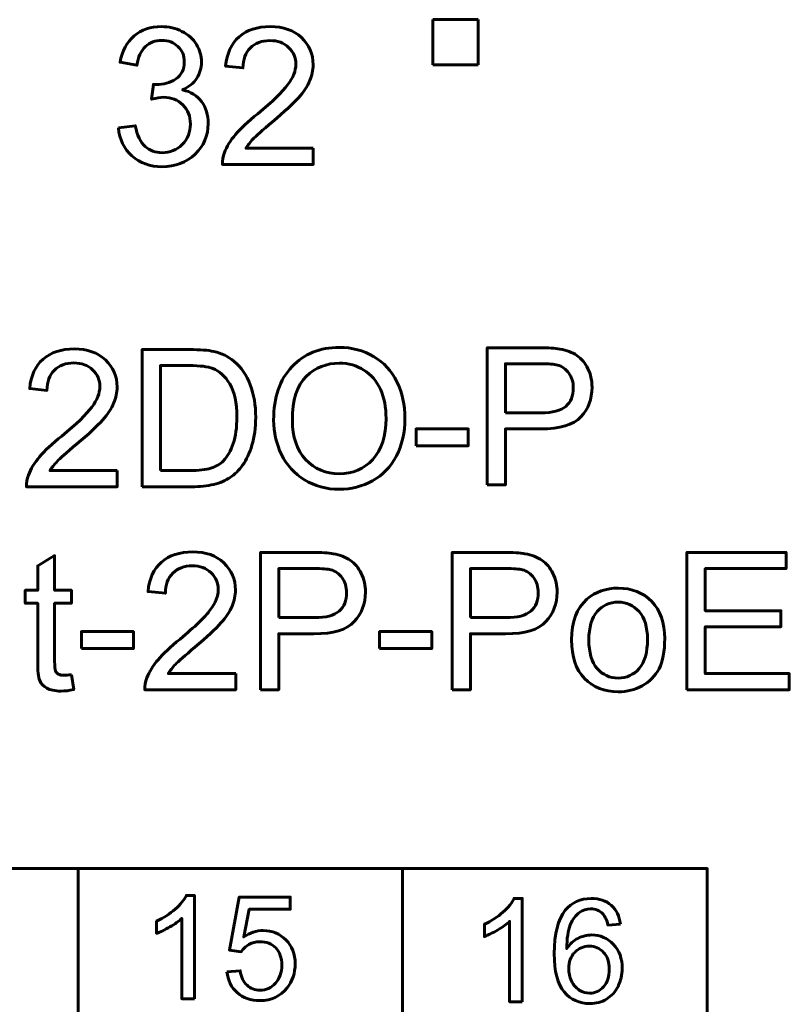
# Model space of a CAD drawing. Header units: millimetres. Extents: x -13 to 39, y -19 to 89.
# Tile 4 of 17: x 4 to 13, y 2 to 13. Entities that reach past the tile are written whole.
import ezdxf

# ---------------------------------------------------------------- set-up
doc = ezdxf.new("R2010")
doc.units = ezdxf.units.MM
for name, pattern in [('K5LT32782', [0]), ('K5LT32786', [0]), ('K5LT32789', [0])]:
    doc.linetypes.add(name, pattern=pattern)

msp = doc.modelspace()

# ---------------------------------------------------------------- linework, layer by layer
at = {"color": 150, "linetype": 'K5LT32789', "lineweight": 60, "true_color": 0x0080ff}
for p, q in [((8.959, 12.888), (9.459, 12.888)), ((8.959, 12.388), (8.959, 12.888)), ((9.459, 12.888), (9.459, 12.388)), ((9.459, 12.388), (8.959, 12.388)), ((5.039, -1.562), (5.039, 3.512)), ((8.621, 3.512), (8.621, -1.563))]:
    msp.add_line(p, q, dxfattribs=at)
for points, knots in [([(5.484, 11.692), (5.484, 11.692), (5.67, 11.717), (5.67, 11.717), (5.692, 11.611), (5.728, 11.535), (5.779, 11.488), (5.83, 11.442), (5.893, 11.418), (5.967, 11.418), (6.055, 11.418), (6.13, 11.449), (6.19, 11.509), (6.25, 11.57), (6.28, 11.645), (6.28, 11.735), (6.28, 11.82), (6.252, 11.891), (6.196, 11.947), (6.14, 12.002), (6.069, 12.03), (5.983, 12.03), (5.947, 12.03), (5.904, 12.023), (5.851, 12.009), (5.851, 12.009), (5.872, 12.172), (5.872, 12.172), (5.884, 12.171), (5.894, 12.17), (5.902, 12.17), (5.982, 12.17), (6.053, 12.191), (6.117, 12.232), (6.18, 12.273), (6.212, 12.337), (6.212, 12.422), (6.212, 12.491), (6.189, 12.547), (6.142, 12.592), (6.096, 12.637), (6.037, 12.659), (5.964, 12.659), (5.891, 12.659), (5.831, 12.636), (5.782, 12.59), (5.734, 12.544), (5.703, 12.475), (5.689, 12.384), (5.689, 12.384), (5.503, 12.418), (5.503, 12.418), (5.526, 12.542), (5.577, 12.639), (5.658, 12.708), (5.738, 12.777), (5.839, 12.811), (5.959, 12.811), (6.042, 12.811), (6.118, 12.794), (6.187, 12.758), (6.257, 12.723), (6.31, 12.674), (6.347, 12.613), (6.384, 12.552), (6.402, 12.487), (6.402, 12.418), (6.402, 12.353), (6.385, 12.294), (6.35, 12.24), (6.315, 12.186), (6.262, 12.144), (6.194, 12.112), (6.283, 12.092), (6.353, 12.049), (6.402, 11.983), (6.452, 11.918), (6.476, 11.837), (6.476, 11.739), (6.476, 11.607), (6.428, 11.494), (6.332, 11.402), (6.235, 11.31), (6.113, 11.264), (5.966, 11.264), (5.833, 11.264), (5.722, 11.304), (5.634, 11.383), (5.546, 11.463), (5.496, 11.565), (5.484, 11.692)], [0, 0, 0, 0, 0.033333, 0.033333, 0.033333, 0.066667, 0.066667, 0.066667, 0.1, 0.1, 0.1, 0.133333, 0.133333, 0.133333, 0.166667, 0.166667, 0.166667, 0.2, 0.2, 0.2, 0.233333, 0.233333, 0.233333, 0.266667, 0.266667, 0.266667, 0.3, 0.3, 0.3, 0.333333, 0.333333, 0.333333, 0.366667, 0.366667, 0.366667, 0.4, 0.4, 0.4, 0.433333, 0.433333, 0.433333, 0.466667, 0.466667, 0.466667, 0.5, 0.5, 0.5, 0.533333, 0.533333, 0.533333, 0.566667, 0.566667, 0.566667, 0.6, 0.6, 0.6, 0.633333, 0.633333, 0.633333, 0.666667, 0.666667, 0.666667, 0.7, 0.7, 0.7, 0.733333, 0.733333, 0.733333, 0.766667, 0.766667, 0.766667, 0.8, 0.8, 0.8, 0.833333, 0.833333, 0.833333, 0.866667, 0.866667, 0.866667, 0.9, 0.9, 0.9, 0.933333, 0.933333, 0.933333, 0.966667, 0.966667, 0.966667, 1, 1, 1, 1]), ([(7.637, 11.467), (7.637, 11.467), (7.637, 11.289), (7.637, 11.289), (6.633, 11.289), (6.633, 11.289), (6.632, 11.334), (6.639, 11.377), (6.655, 11.419), (6.681, 11.487), (6.722, 11.554), (6.836, 11.686), (6.917, 11.762), (7.023, 11.849), (7.187, 11.984), (7.298, 12.091), (7.356, 12.17), (7.415, 12.249), (7.444, 12.324), (7.444, 12.394), (7.444, 12.468), (7.418, 12.53), (7.365, 12.581), (7.312, 12.631), (7.243, 12.657), (7.158, 12.657), (7.068, 12.657), (6.996, 12.63), (6.942, 12.576), (6.888, 12.523), (6.861, 12.449), (6.86, 12.354), (6.86, 12.354), (6.669, 12.373), (6.669, 12.373), (6.682, 12.516), (6.732, 12.624), (6.817, 12.699), (6.903, 12.774), (7.018, 12.811), (7.162, 12.811), (7.307, 12.811), (7.423, 12.771), (7.507, 12.69), (7.592, 12.609), (7.635, 12.509), (7.635, 12.39), (7.635, 12.329), (7.622, 12.27), (7.597, 12.211), (7.573, 12.152), (7.531, 12.091), (7.474, 12.026), (7.416, 11.961), (7.32, 11.872), (7.187, 11.759), (7.075, 11.665), (7.003, 11.602), (6.971, 11.568), (6.94, 11.535), (6.914, 11.501), (6.893, 11.467), (6.893, 11.467), (7.637, 11.467), (7.637, 11.467)], [0, 0, 0, 0, 0.045455, 0.045455, 0.090909, 0.090909, 0.090909, 0.136364, 0.136364, 0.136364, 0.181818, 0.181818, 0.227273, 0.227273, 0.227273, 0.272727, 0.272727, 0.272727, 0.318182, 0.318182, 0.318182, 0.363636, 0.363636, 0.363636, 0.409091, 0.409091, 0.409091, 0.454545, 0.454545, 0.454545, 0.5, 0.5, 0.5, 0.545455, 0.545455, 0.545455, 0.590909, 0.590909, 0.590909, 0.636364, 0.636364, 0.636364, 0.681818, 0.681818, 0.681818, 0.727273, 0.727273, 0.727273, 0.772727, 0.772727, 0.772727, 0.818182, 0.818182, 0.818182, 0.863636, 0.863636, 0.863636, 0.909091, 0.909091, 0.909091, 0.954545, 0.954545, 0.954545, 1, 1, 1, 1]), ([(-1.91, 3.512), (-1.91, 3.512), (11.989, 3.512), (11.989, 3.512), (11.989, -1.562), (11.989, -1.562), (-1.91, -1.562), (-1.91, -1.562), (-1.91, 3.512), (-1.91, 3.512)], [0, 0, 0, 0, 0.25, 0.25, 0.5, 0.5, 0.75, 0.75, 1, 1, 1, 1]), ([(6.325, 2.073), (6.325, 2.073), (6.185, 2.073), (6.185, 2.073), (6.185, 2.963), (6.185, 2.963), (6.152, 2.931), (6.108, 2.899), (5.999, 2.835), (5.949, 2.811), (5.906, 2.795), (5.906, 2.795), (5.906, 2.93), (5.906, 2.93), (5.984, 2.966), (6.052, 3.011), (6.111, 3.063), (6.169, 3.115), (6.211, 3.166), (6.235, 3.215), (6.235, 3.215), (6.325, 3.215), (6.325, 3.215), (6.325, 2.073), (6.325, 2.073)], [0, 0, 0, 0, 0.111111, 0.111111, 0.222222, 0.222222, 0.222222, 0.333333, 0.333333, 0.444444, 0.444444, 0.444444, 0.555556, 0.555556, 0.555556, 0.666667, 0.666667, 0.666667, 0.777778, 0.777778, 0.777778, 0.888889, 0.888889, 1, 1, 1, 1]), ([(6.684, 2.372), (6.684, 2.372), (6.83, 2.383), (6.83, 2.383), (6.841, 2.312), (6.866, 2.258), (6.905, 2.222), (6.944, 2.187), (6.992, 2.169), (7.049, 2.169), (7.117, 2.169), (7.174, 2.194), (7.22, 2.245), (7.266, 2.295), (7.289, 2.363), (7.289, 2.446), (7.289, 2.526), (7.267, 2.589), (7.223, 2.635), (7.179, 2.681), (7.12, 2.704), (7.047, 2.704), (7.002, 2.704), (6.962, 2.693), (6.926, 2.673), (6.89, 2.652), (6.862, 2.625), (6.841, 2.593), (6.841, 2.593), (6.71, 2.612), (6.71, 2.612), (6.819, 3.196), (6.819, 3.196), (7.383, 3.196), (7.383, 3.196), (7.383, 3.062), (7.383, 3.062), (6.93, 3.062), (6.93, 3.062), (6.87, 2.756), (6.87, 2.756), (6.938, 2.804), (7.009, 2.827), (7.084, 2.827), (7.183, 2.827), (7.266, 2.793), (7.402, 2.655), (7.437, 2.567), (7.437, 2.459), (7.437, 2.356), (7.407, 2.267), (7.347, 2.193), (7.274, 2.1), (7.175, 2.054), (7.049, 2.054), (6.946, 2.054), (6.861, 2.084), (6.796, 2.141), (6.731, 2.199), (6.693, 2.276), (6.684, 2.372)], [0, 0, 0, 0, 0.045455, 0.045455, 0.045455, 0.090909, 0.090909, 0.090909, 0.136364, 0.136364, 0.136364, 0.181818, 0.181818, 0.181818, 0.227273, 0.227273, 0.227273, 0.272727, 0.272727, 0.272727, 0.318182, 0.318182, 0.318182, 0.363636, 0.363636, 0.363636, 0.409091, 0.409091, 0.409091, 0.454545, 0.454545, 0.5, 0.5, 0.545455, 0.545455, 0.590909, 0.590909, 0.636364, 0.636364, 0.681818, 0.681818, 0.681818, 0.727273, 0.727273, 0.727273, 0.772727, 0.772727, 0.818182, 0.818182, 0.818182, 0.863636, 0.863636, 0.863636, 0.909091, 0.909091, 0.909091, 0.954545, 0.954545, 0.954545, 1, 1, 1, 1]), ([(9.946, 2.04), (9.946, 2.04), (9.806, 2.04), (9.806, 2.04), (9.806, 2.929), (9.806, 2.929), (9.773, 2.897), (9.728, 2.865), (9.619, 2.801), (9.57, 2.777), (9.527, 2.761), (9.527, 2.761), (9.527, 2.896), (9.527, 2.896), (9.605, 2.932), (9.673, 2.977), (9.732, 3.029), (9.79, 3.081), (9.832, 3.132), (9.856, 3.181), (9.856, 3.181), (9.946, 3.181), (9.946, 3.181), (9.946, 2.04), (9.946, 2.04)], [0, 0, 0, 0, 0.111111, 0.111111, 0.222222, 0.222222, 0.222222, 0.333333, 0.333333, 0.444444, 0.444444, 0.444444, 0.555556, 0.555556, 0.555556, 0.666667, 0.666667, 0.666667, 0.777778, 0.777778, 0.777778, 0.888889, 0.888889, 1, 1, 1, 1]), ([(11.03, 2.898), (11.03, 2.898), (10.892, 2.887), (10.892, 2.887), (10.88, 2.942), (10.862, 2.982), (10.839, 3.007), (10.801, 3.047), (10.755, 3.067), (10.699, 3.067), (10.654, 3.067), (10.615, 3.054), (10.58, 3.029), (10.537, 2.997), (10.502, 2.951), (10.476, 2.889), (10.451, 2.828), (10.438, 2.74), (10.437, 2.627), (10.47, 2.678), (10.512, 2.716), (10.56, 2.74), (10.609, 2.765), (10.66, 2.778), (10.713, 2.778), (10.806, 2.778), (10.886, 2.743), (10.951, 2.675), (11.017, 2.606), (11.05, 2.518), (11.05, 2.409), (11.05, 2.338), (11.034, 2.272), (11.003, 2.21), (10.973, 2.149), (10.93, 2.102), (10.876, 2.07), (10.823, 2.037), (10.762, 2.021), (10.693, 2.021), (10.577, 2.021), (10.482, 2.063), (10.409, 2.149), (10.335, 2.234), (10.299, 2.375), (10.299, 2.572), (10.299, 2.791), (10.339, 2.951), (10.421, 3.051), (10.492, 3.138), (10.587, 3.181), (10.707, 3.181), (10.797, 3.181), (10.87, 3.156), (10.928, 3.106), (10.985, 3.056), (11.019, 2.987), (11.03, 2.898)], [0, 0, 0, 0, 0.052632, 0.052632, 0.052632, 0.105263, 0.105263, 0.105263, 0.157895, 0.157895, 0.157895, 0.210526, 0.210526, 0.210526, 0.263158, 0.263158, 0.263158, 0.315789, 0.315789, 0.315789, 0.368421, 0.368421, 0.368421, 0.421053, 0.421053, 0.421053, 0.473684, 0.473684, 0.473684, 0.526316, 0.526316, 0.526316, 0.578947, 0.578947, 0.578947, 0.631579, 0.631579, 0.631579, 0.684211, 0.684211, 0.684211, 0.736842, 0.736842, 0.736842, 0.789474, 0.789474, 0.789474, 0.842105, 0.842105, 0.842105, 0.894737, 0.894737, 0.894737, 0.947368, 0.947368, 0.947368, 1, 1, 1, 1]), ([(10.459, 2.408), (10.459, 2.36), (10.469, 2.314), (10.49, 2.27), (10.51, 2.226), (10.539, 2.193), (10.575, 2.17), (10.611, 2.147), (10.65, 2.135), (10.691, 2.135), (10.751, 2.135), (10.801, 2.159), (10.843, 2.206), (10.885, 2.254), (10.907, 2.319), (10.907, 2.4), (10.907, 2.479), (10.886, 2.541), (10.844, 2.586), (10.803, 2.631), (10.75, 2.654), (10.685, 2.654), (10.623, 2.654), (10.569, 2.631), (10.525, 2.586), (10.481, 2.541), (10.459, 2.481), (10.459, 2.408)], [0, 0, 0, 0, 0.111111, 0.111111, 0.111111, 0.222222, 0.222222, 0.222222, 0.333333, 0.333333, 0.333333, 0.444444, 0.444444, 0.444444, 0.555556, 0.555556, 0.555556, 0.666667, 0.666667, 0.666667, 0.777778, 0.777778, 0.777778, 0.888889, 0.888889, 0.888889, 1, 1, 1, 1])]:
    msp.add_open_spline(points, degree=3, knots=knots, dxfattribs=at)
at = {"color": 150, "linetype": 'K5LT32786', "lineweight": 60, "true_color": 0x0080ff}
for points, knots in [([(5.472, 7.907), (5.472, 7.907), (5.472, 7.729), (5.472, 7.729), (4.469, 7.729), (4.469, 7.729), (4.467, 7.774), (4.475, 7.817), (4.491, 7.858), (4.516, 7.926), (4.558, 7.994), (4.671, 8.126), (4.752, 8.202), (4.858, 8.288), (5.022, 8.423), (5.133, 8.53), (5.191, 8.609), (5.25, 8.688), (5.279, 8.763), (5.279, 8.834), (5.279, 8.907), (5.253, 8.969), (5.2, 9.02), (5.147, 9.071), (5.078, 9.096), (4.993, 9.096), (4.903, 9.096), (4.831, 9.069), (4.777, 9.016), (4.723, 8.962), (4.696, 8.888), (4.695, 8.793), (4.695, 8.793), (4.505, 8.813), (4.505, 8.813), (4.518, 8.955), (4.567, 9.064), (4.652, 9.138), (4.738, 9.213), (4.853, 9.251), (4.997, 9.251), (5.142, 9.251), (5.258, 9.21), (5.342, 9.13), (5.427, 9.049), (5.47, 8.949), (5.47, 8.829), (5.47, 8.769), (5.457, 8.709), (5.432, 8.651), (5.408, 8.592), (5.366, 8.53), (5.309, 8.465), (5.251, 8.4), (5.156, 8.311), (5.022, 8.198), (4.91, 8.104), (4.838, 8.041), (4.807, 8.007), (4.775, 7.974), (4.749, 7.94), (4.728, 7.907), (4.728, 7.907), (5.472, 7.907), (5.472, 7.907)], [0, 0, 0, 0, 0.045455, 0.045455, 0.090909, 0.090909, 0.090909, 0.136364, 0.136364, 0.136364, 0.181818, 0.181818, 0.227273, 0.227273, 0.227273, 0.272727, 0.272727, 0.272727, 0.318182, 0.318182, 0.318182, 0.363636, 0.363636, 0.363636, 0.409091, 0.409091, 0.409091, 0.454545, 0.454545, 0.454545, 0.5, 0.5, 0.5, 0.545455, 0.545455, 0.545455, 0.590909, 0.590909, 0.590909, 0.636364, 0.636364, 0.636364, 0.681818, 0.681818, 0.681818, 0.727273, 0.727273, 0.727273, 0.772727, 0.772727, 0.772727, 0.818182, 0.818182, 0.818182, 0.863636, 0.863636, 0.863636, 0.909091, 0.909091, 0.909091, 0.954545, 0.954545, 0.954545, 1, 1, 1, 1]), ([(5.747, 7.729), (5.747, 7.729), (5.747, 9.244), (5.747, 9.244), (6.27, 9.244), (6.27, 9.244), (6.387, 9.244), (6.477, 9.237), (6.539, 9.223), (6.626, 9.203), (6.7, 9.166), (6.762, 9.114), (6.842, 9.046), (6.901, 8.96), (6.941, 8.855), (6.981, 8.75), (7.001, 8.63), (7.001, 8.495), (7.001, 8.38), (6.987, 8.278), (6.96, 8.189), (6.933, 8.1), (6.899, 8.026), (6.857, 7.968), (6.815, 7.91), (6.769, 7.864), (6.719, 7.831), (6.669, 7.797), (6.609, 7.772), (6.538, 7.755), (6.467, 7.737), (6.386, 7.729), (6.294, 7.729), (6.294, 7.729), (5.747, 7.729), (5.747, 7.729)], [0, 0, 0, 0, 0.083333, 0.083333, 0.166667, 0.166667, 0.166667, 0.25, 0.25, 0.25, 0.333333, 0.333333, 0.333333, 0.416667, 0.416667, 0.416667, 0.5, 0.5, 0.5, 0.583333, 0.583333, 0.583333, 0.666667, 0.666667, 0.666667, 0.75, 0.75, 0.75, 0.833333, 0.833333, 0.833333, 0.916667, 0.916667, 0.916667, 1, 1, 1, 1]), ([(9.558, 7.749), (9.558, 7.749), (9.558, 9.264), (9.558, 9.264), (10.13, 9.264), (10.13, 9.264), (10.231, 9.264), (10.308, 9.259), (10.361, 9.25), (10.436, 9.237), (10.498, 9.214), (10.548, 9.179), (10.599, 9.144), (10.639, 9.096), (10.67, 9.033), (10.701, 8.971), (10.716, 8.902), (10.716, 8.827), (10.716, 8.698), (10.675, 8.589), (10.593, 8.501), (10.511, 8.411), (10.362, 8.367), (10.148, 8.367), (10.148, 8.367), (9.759, 8.367), (9.759, 8.367), (9.759, 7.749), (9.759, 7.749), (9.558, 7.749), (9.558, 7.749)], [0, 0, 0, 0, 0.090909, 0.090909, 0.181818, 0.181818, 0.181818, 0.272727, 0.272727, 0.272727, 0.363636, 0.363636, 0.363636, 0.454545, 0.454545, 0.454545, 0.545455, 0.545455, 0.545455, 0.636364, 0.636364, 0.636364, 0.727273, 0.727273, 0.727273, 0.818182, 0.818182, 0.909091, 0.909091, 1, 1, 1, 1]), ([(5.949, 7.907), (5.949, 7.907), (6.272, 7.907), (6.272, 7.907), (6.372, 7.907), (6.45, 7.916), (6.563, 7.953), (6.609, 7.979), (6.642, 8.013), (6.69, 8.061), (6.727, 8.125), (6.753, 8.205), (6.78, 8.286), (6.793, 8.383), (6.793, 8.498), (6.793, 8.657), (6.767, 8.779), (6.715, 8.864), (6.663, 8.949), (6.6, 9.007), (6.526, 9.035), (6.472, 9.056), (6.386, 9.067), (6.266, 9.067), (6.266, 9.067), (5.949, 9.067), (5.949, 9.067), (5.949, 7.907), (5.949, 7.907)], [0, 0, 0, 0, 0.1, 0.1, 0.1, 0.2, 0.2, 0.3, 0.3, 0.3, 0.4, 0.4, 0.4, 0.5, 0.5, 0.5, 0.6, 0.6, 0.6, 0.7, 0.7, 0.7, 0.8, 0.8, 0.8, 0.9, 0.9, 1, 1, 1, 1]), ([(9.759, 8.545), (9.759, 8.545), (10.151, 8.545), (10.151, 8.545), (10.281, 8.545), (10.372, 8.569), (10.427, 8.617), (10.481, 8.665), (10.509, 8.733), (10.509, 8.821), (10.509, 8.884), (10.493, 8.938), (10.461, 8.983), (10.428, 9.029), (10.386, 9.059), (10.334, 9.073), (10.3, 9.082), (10.238, 9.087), (10.147, 9.087), (10.147, 9.087), (9.759, 9.087), (9.759, 9.087), (9.759, 8.545), (9.759, 8.545)], [0, 0, 0, 0, 0.125, 0.125, 0.125, 0.25, 0.25, 0.25, 0.375, 0.375, 0.375, 0.5, 0.5, 0.5, 0.625, 0.625, 0.625, 0.75, 0.75, 0.75, 0.875, 0.875, 1, 1, 1, 1]), ([(8.773, 8.181), (8.773, 8.181), (8.773, 8.368), (8.773, 8.368), (9.349, 8.368), (9.349, 8.368), (9.349, 8.181), (9.349, 8.181), (8.773, 8.181), (8.773, 8.181)], [0, 0, 0, 0, 0.25, 0.25, 0.5, 0.5, 0.75, 0.75, 1, 1, 1, 1]), ([(4.966, 5.653), (4.966, 5.653), (4.991, 5.489), (4.991, 5.489), (4.939, 5.478), (4.892, 5.472), (4.851, 5.472), (4.784, 5.472), (4.732, 5.483), (4.694, 5.505), (4.657, 5.526), (4.631, 5.554), (4.616, 5.589), (4.601, 5.624), (4.593, 5.697), (4.593, 5.809), (4.593, 5.809), (4.593, 6.442), (4.593, 6.442), (4.456, 6.442), (4.456, 6.442), (4.456, 6.586), (4.456, 6.586), (4.593, 6.586), (4.593, 6.586), (4.593, 6.857), (4.593, 6.857), (4.78, 6.969), (4.78, 6.969), (4.78, 6.586), (4.78, 6.586), (4.966, 6.586), (4.966, 6.586), (4.966, 6.442), (4.966, 6.442), (4.78, 6.442), (4.78, 6.442), (4.78, 5.798), (4.78, 5.798), (4.78, 5.745), (4.783, 5.711), (4.789, 5.696), (4.796, 5.681), (4.806, 5.669), (4.821, 5.659), (4.836, 5.651), (4.857, 5.646), (4.885, 5.646), (4.905, 5.646), (4.932, 5.648), (4.966, 5.653)], [0, 0, 0, 0, 0.05, 0.05, 0.05, 0.1, 0.1, 0.1, 0.15, 0.15, 0.15, 0.2, 0.2, 0.2, 0.25, 0.25, 0.25, 0.3, 0.3, 0.35, 0.35, 0.4, 0.4, 0.45, 0.45, 0.5, 0.5, 0.55, 0.55, 0.6, 0.6, 0.65, 0.65, 0.7, 0.7, 0.75, 0.75, 0.8, 0.8, 0.8, 0.85, 0.85, 0.85, 0.9, 0.9, 0.9, 0.95, 0.95, 0.95, 1, 1, 1, 1]), ([(6.78, 5.665), (6.78, 5.665), (6.78, 5.487), (6.78, 5.487), (5.776, 5.487), (5.776, 5.487), (5.775, 5.532), (5.782, 5.575), (5.798, 5.617), (5.824, 5.685), (5.865, 5.752), (5.979, 5.884), (6.06, 5.96), (6.165, 6.047), (6.329, 6.182), (6.441, 6.289), (6.499, 6.368), (6.558, 6.447), (6.587, 6.522), (6.587, 6.592), (6.587, 6.666), (6.56, 6.728), (6.508, 6.779), (6.455, 6.829), (6.385, 6.855), (6.3, 6.855), (6.211, 6.855), (6.139, 6.828), (6.085, 6.774), (6.031, 6.721), (6.003, 6.647), (6.003, 6.552), (6.003, 6.552), (5.812, 6.571), (5.812, 6.571), (5.825, 6.714), (5.875, 6.822), (5.96, 6.897), (6.046, 6.972), (6.16, 7.009), (6.305, 7.009), (6.45, 7.009), (6.565, 6.969), (6.65, 6.888), (6.735, 6.807), (6.777, 6.707), (6.777, 6.588), (6.777, 6.527), (6.765, 6.468), (6.74, 6.409), (6.715, 6.35), (6.674, 6.288), (6.617, 6.224), (6.559, 6.159), (6.463, 6.07), (6.33, 5.957), (6.218, 5.863), (6.146, 5.799), (6.114, 5.766), (6.082, 5.732), (6.056, 5.699), (6.036, 5.665), (6.036, 5.665), (6.78, 5.665), (6.78, 5.665)], [0, 0, 0, 0, 0.045455, 0.045455, 0.090909, 0.090909, 0.090909, 0.136364, 0.136364, 0.136364, 0.181818, 0.181818, 0.227273, 0.227273, 0.227273, 0.272727, 0.272727, 0.272727, 0.318182, 0.318182, 0.318182, 0.363636, 0.363636, 0.363636, 0.409091, 0.409091, 0.409091, 0.454545, 0.454545, 0.454545, 0.5, 0.5, 0.5, 0.545455, 0.545455, 0.545455, 0.590909, 0.590909, 0.590909, 0.636364, 0.636364, 0.636364, 0.681818, 0.681818, 0.681818, 0.727273, 0.727273, 0.727273, 0.772727, 0.772727, 0.772727, 0.818182, 0.818182, 0.818182, 0.863636, 0.863636, 0.863636, 0.909091, 0.909091, 0.909091, 0.954545, 0.954545, 0.954545, 1, 1, 1, 1]), ([(7.055, 5.487), (7.055, 5.487), (7.055, 7.003), (7.055, 7.003), (7.627, 7.003), (7.627, 7.003), (7.728, 7.003), (7.805, 6.998), (7.858, 6.988), (7.932, 6.976), (7.995, 6.952), (8.045, 6.918), (8.096, 6.883), (8.136, 6.834), (8.167, 6.772), (8.198, 6.709), (8.213, 6.64), (8.213, 6.565), (8.213, 6.437), (8.172, 6.328), (8.09, 6.239), (8.008, 6.15), (7.859, 6.105), (7.645, 6.105), (7.645, 6.105), (7.256, 6.105), (7.256, 6.105), (7.256, 5.487), (7.256, 5.487), (7.055, 5.487), (7.055, 5.487)], [0, 0, 0, 0, 0.090909, 0.090909, 0.181818, 0.181818, 0.181818, 0.272727, 0.272727, 0.272727, 0.363636, 0.363636, 0.363636, 0.454545, 0.454545, 0.454545, 0.545455, 0.545455, 0.545455, 0.636364, 0.636364, 0.636364, 0.727273, 0.727273, 0.727273, 0.818182, 0.818182, 0.909091, 0.909091, 1, 1, 1, 1]), ([(9.172, 5.487), (9.172, 5.487), (9.172, 7.003), (9.172, 7.003), (9.744, 7.003), (9.744, 7.003), (9.844, 7.003), (9.921, 6.998), (9.975, 6.988), (10.049, 6.976), (10.112, 6.952), (10.162, 6.918), (10.212, 6.883), (10.253, 6.834), (10.284, 6.772), (10.314, 6.709), (10.33, 6.64), (10.33, 6.565), (10.33, 6.437), (10.289, 6.328), (10.206, 6.239), (10.125, 6.15), (9.976, 6.105), (9.762, 6.105), (9.762, 6.105), (9.373, 6.105), (9.373, 6.105), (9.373, 5.487), (9.373, 5.487), (9.172, 5.487), (9.172, 5.487)], [0, 0, 0, 0, 0.090909, 0.090909, 0.181818, 0.181818, 0.181818, 0.272727, 0.272727, 0.272727, 0.363636, 0.363636, 0.363636, 0.454545, 0.454545, 0.454545, 0.545455, 0.545455, 0.545455, 0.636364, 0.636364, 0.636364, 0.727273, 0.727273, 0.727273, 0.818182, 0.818182, 0.909091, 0.909091, 1, 1, 1, 1]), ([(11.765, 5.487), (11.765, 5.487), (11.765, 7.003), (11.765, 7.003), (12.859, 7.003), (12.859, 7.003), (12.859, 6.825), (12.859, 6.825), (11.966, 6.825), (11.966, 6.825), (11.966, 6.359), (11.966, 6.359), (12.802, 6.359), (12.802, 6.359), (12.802, 6.182), (12.802, 6.182), (11.966, 6.182), (11.966, 6.182), (11.966, 5.665), (11.966, 5.665), (12.895, 5.665), (12.895, 5.665), (12.895, 5.487), (12.895, 5.487), (11.765, 5.487), (11.765, 5.487)], [0, 0, 0, 0, 0.083333, 0.083333, 0.166667, 0.166667, 0.25, 0.25, 0.333333, 0.333333, 0.416667, 0.416667, 0.5, 0.5, 0.583333, 0.583333, 0.666667, 0.666667, 0.75, 0.75, 0.833333, 0.833333, 0.916667, 0.916667, 1, 1, 1, 1]), ([(7.256, 6.283), (7.256, 6.283), (7.648, 6.283), (7.648, 6.283), (7.778, 6.283), (7.869, 6.307), (7.924, 6.355), (7.978, 6.404), (8.005, 6.472), (8.005, 6.559), (8.005, 6.623), (7.99, 6.677), (7.957, 6.722), (7.925, 6.767), (7.883, 6.797), (7.831, 6.812), (7.797, 6.82), (7.734, 6.825), (7.644, 6.825), (7.644, 6.825), (7.256, 6.825), (7.256, 6.825), (7.256, 6.283), (7.256, 6.283)], [0, 0, 0, 0, 0.125, 0.125, 0.125, 0.25, 0.25, 0.25, 0.375, 0.375, 0.375, 0.5, 0.5, 0.5, 0.625, 0.625, 0.625, 0.75, 0.75, 0.75, 0.875, 0.875, 1, 1, 1, 1]), ([(9.373, 6.283), (9.373, 6.283), (9.764, 6.283), (9.764, 6.283), (9.894, 6.283), (9.986, 6.307), (10.041, 6.355), (10.095, 6.404), (10.122, 6.472), (10.122, 6.559), (10.122, 6.623), (10.106, 6.677), (10.074, 6.722), (10.042, 6.767), (10, 6.797), (9.948, 6.812), (9.914, 6.82), (9.851, 6.825), (9.761, 6.825), (9.761, 6.825), (9.373, 6.825), (9.373, 6.825), (9.373, 6.283), (9.373, 6.283)], [0, 0, 0, 0, 0.125, 0.125, 0.125, 0.25, 0.25, 0.25, 0.375, 0.375, 0.375, 0.5, 0.5, 0.5, 0.625, 0.625, 0.625, 0.75, 0.75, 0.75, 0.875, 0.875, 1, 1, 1, 1]), ([(10.49, 6.037), (10.49, 6.239), (10.547, 6.39), (10.66, 6.487), (10.754, 6.569), (10.87, 6.609), (11.005, 6.609), (11.156, 6.609), (11.28, 6.56), (11.376, 6.461), (11.471, 6.363), (11.519, 6.226), (11.519, 6.052), (11.519, 5.911), (11.498, 5.8), (11.456, 5.719), (11.413, 5.639), (11.352, 5.576), (11.27, 5.531), (11.19, 5.486), (11.101, 5.464), (11.005, 5.464), (10.852, 5.464), (10.727, 5.513), (10.538, 5.71), (10.49, 5.852), (10.49, 6.037)], [0, 0, 0, 0, 0.111111, 0.111111, 0.111111, 0.222222, 0.222222, 0.222222, 0.333333, 0.333333, 0.333333, 0.444444, 0.444444, 0.444444, 0.555556, 0.555556, 0.555556, 0.666667, 0.666667, 0.666667, 0.777778, 0.777778, 0.777778, 0.888889, 0.888889, 1, 1, 1, 1]), ([(10.681, 6.036), (10.681, 5.896), (10.712, 5.791), (10.773, 5.721), (10.835, 5.651), (10.912, 5.616), (11.005, 5.616), (11.098, 5.616), (11.175, 5.651), (11.237, 5.721), (11.298, 5.792), (11.329, 5.899), (11.329, 6.042), (11.329, 6.178), (11.298, 6.28), (11.236, 6.35), (11.174, 6.42), (11.097, 6.455), (11.005, 6.455), (10.912, 6.455), (10.835, 6.42), (10.773, 6.351), (10.712, 6.281), (10.681, 6.176), (10.681, 6.036)], [0, 0, 0, 0, 0.125, 0.125, 0.125, 0.25, 0.25, 0.25, 0.375, 0.375, 0.375, 0.5, 0.5, 0.5, 0.625, 0.625, 0.625, 0.75, 0.75, 0.75, 0.875, 0.875, 0.875, 1, 1, 1, 1]), ([(5.076, 5.942), (5.076, 5.942), (5.076, 6.129), (5.076, 6.129), (5.651, 6.129), (5.651, 6.129), (5.651, 5.942), (5.651, 5.942), (5.076, 5.942), (5.076, 5.942)], [0, 0, 0, 0, 0.25, 0.25, 0.5, 0.5, 0.75, 0.75, 1, 1, 1, 1]), ([(8.369, 5.942), (8.369, 5.942), (8.369, 6.129), (8.369, 6.129), (8.945, 6.129), (8.945, 6.129), (8.945, 5.942), (8.945, 5.942), (8.369, 5.942), (8.369, 5.942)], [0, 0, 0, 0, 0.25, 0.25, 0.5, 0.5, 0.75, 0.75, 1, 1, 1, 1])]:
    msp.add_open_spline(points, degree=3, knots=knots, dxfattribs=at)
at = {"color": 150, "linetype": 'K5LT32782', "lineweight": 60, "true_color": 0x0080ff}
for points, knots in [([(7.199, 8.464), (7.199, 8.716), (7.267, 8.912), (7.402, 9.055), (7.537, 9.197), (7.711, 9.268), (7.925, 9.268), (8.065, 9.268), (8.191, 9.234), (8.303, 9.167), (8.416, 9.101), (8.501, 9.008), (8.56, 8.888), (8.619, 8.769), (8.649, 8.633), (8.649, 8.482), (8.649, 8.328), (8.618, 8.191), (8.556, 8.07), (8.494, 7.949), (8.406, 7.857), (8.292, 7.795), (8.178, 7.732), (8.055, 7.701), (7.924, 7.701), (7.781, 7.701), (7.654, 7.736), (7.541, 7.805), (7.429, 7.873), (7.343, 7.967), (7.286, 8.086), (7.228, 8.205), (7.199, 8.331), (7.199, 8.464)], [0, 0, 0, 0, 0.090909, 0.090909, 0.090909, 0.181818, 0.181818, 0.181818, 0.272727, 0.272727, 0.272727, 0.363636, 0.363636, 0.363636, 0.454545, 0.454545, 0.454545, 0.545455, 0.545455, 0.545455, 0.636364, 0.636364, 0.636364, 0.727273, 0.727273, 0.727273, 0.818182, 0.818182, 0.818182, 0.909091, 0.909091, 0.909091, 1, 1, 1, 1]), ([(7.406, 8.461), (7.406, 8.278), (7.455, 8.135), (7.553, 8.03), (7.651, 7.925), (7.775, 7.873), (7.923, 7.873), (8.074, 7.873), (8.198, 7.926), (8.295, 8.031), (8.393, 8.137), (8.441, 8.288), (8.441, 8.482), (8.441, 8.605), (8.421, 8.713), (8.379, 8.805), (8.337, 8.896), (8.276, 8.968), (8.196, 9.018), (8.116, 9.069), (8.026, 9.094), (7.926, 9.094), (7.784, 9.094), (7.662, 9.045), (7.56, 8.948), (7.457, 8.851), (7.406, 8.688), (7.406, 8.461)], [0, 0, 0, 0, 0.111111, 0.111111, 0.111111, 0.222222, 0.222222, 0.222222, 0.333333, 0.333333, 0.333333, 0.444444, 0.444444, 0.444444, 0.555556, 0.555556, 0.555556, 0.666667, 0.666667, 0.666667, 0.777778, 0.777778, 0.777778, 0.888889, 0.888889, 0.888889, 1, 1, 1, 1])]:
    msp.add_open_spline(points, degree=3, knots=knots, dxfattribs=at)

doc.saveas('drawing.dxf')
